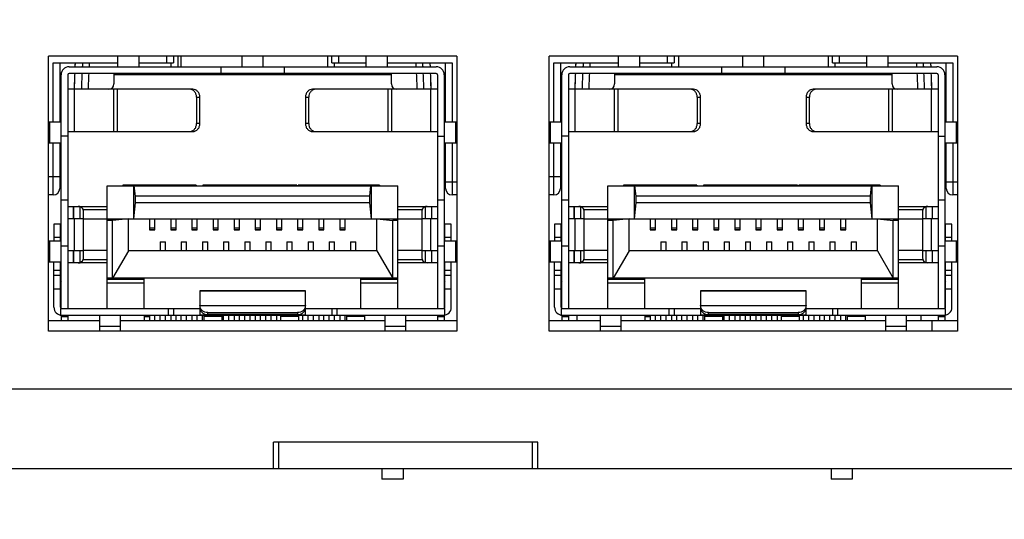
# Model space of a CAD drawing. Extents: x 879 to 1770, y -20 to 610.
# Tile 7 of 26: x 1255 to 1292, y 209 to 228. Entities that reach past the tile are written whole.
import ezdxf

# ---------------------------------------------------------------- set-up
doc = ezdxf.new("R2010")
doc.units = 0
doc.header["$LTSCALE"] = 2
doc.header["$MEASUREMENT"] = 0
doc.header["$PDMODE"] = 3
doc.layers.get('Defpoints').update_dxf_attribs({"linetype": 'CONTINUOUS'})
for name, color, linetype in [('145224712137DXF_CONTIN1144', 7, 'CONTINUOUS'), ('2812113912-LDXF_CONTIN1162', 7, 'CONTINUOUS'), ('3460511900_0DXF_CONTIN1145', 7, 'CONTINUOUS'), ('3991137800_BDXF_CONTIN1143', 7, 'CONTINUOUS'), ('3991138000_PDXF_CONTIN1142', 7, 'CONTINUOUS'), ('FORM', 7, 'CONTINUOUS'), ('MT-SDPL003_DXF_CONTINU1152', 7, 'CONTINUOUS'), ('PCB-M-8P_DXF_CONTINUOU1150', 7, 'CONTINUOUS'), ('SFP-C-136707DXF_CONTIN1149', 7, 'CONTINUOUS')]:
    doc.layers.add(name, color=color, linetype=linetype)
doc.styles.get("Standard").update_dxf_attribs({"font": 'txt.shx', "width": 0.75, "oblique": 15})
doc.dimstyles.get("Standard").update_dxf_attribs({"dimtxt": 0.18, "dimasz": 0.18, "dimexe": 0.18, "dimexo": 0.0625, "dimgap": 0.09, "dimtad": 0, "dimtih": 1, "dimtoh": 1, "dimdec": 4, "dimzin": 0, "dimdsep": 46, "dimtxsty": 'Standard', "dimcen": 0.09, "dimadec": 0, "dimazin": 0, "dimtfac": 1, "dimtdec": 4, "dimtofl": 0, "dimtmove": 0, "dimatfit": 3, "dimfxl": 0, "dimtolj": 1, "dimtzin": 0, "dimarcsym": 0})

# ---------------------------------------------------------------- blocks, each defined once
blk = doc.blocks.new('*D7')
at = {"layer": 'Defpoints', "color": 0}
for p in [(1208.768, 222.907), (1328.268, 210.907), (1328.268, 169.826)]:
    blk.add_point(p, dxfattribs=at)
at = {"layer": 'FORM', "color": 0, "lineweight": -2}
for p, q in [((1208.768, 222.107), (1208.768, 169.026)), ((1328.268, 210.107), (1328.268, 169.026)), ((1211.768, 169.826), (1325.268, 169.826))]:
    blk.add_line(p, q, dxfattribs=at)
at = {"layer": 'FORM', "color": 0}
for points in [[(1211.768, 170.326), (1211.768, 169.326), (1208.768, 169.826)], [(1325.268, 170.326), (1325.268, 169.326), (1328.268, 169.826)]]:
    blk.add_solid(points, dxfattribs=at)
at = {"layer": 'FORM', "color": 0, "insert": (1268.518, 172.126), "char_height": 3, "attachment_point": 5}
blk.add_mtext('\\A1;119.50', dxfattribs=at)
blk = doc.blocks.new('*D8')
at = {"layer": 'Defpoints', "color": 0}
for p in [(1340.568, 243.907), (1195.268, 242.107), (1340.568, 134.69)]:
    blk.add_point(p, dxfattribs=at)
at = {"layer": 'FORM', "color": 0, "lineweight": -2}
for p, q in [((1340.568, 243.107), (1340.568, 133.89)), ((1195.268, 241.307), (1195.268, 133.89)), ((1198.268, 134.69), (1337.568, 134.69))]:
    blk.add_line(p, q, dxfattribs=at)
at = {"layer": 'FORM', "color": 0}
for points in [[(1198.268, 135.19), (1198.268, 134.19), (1195.268, 134.69)], [(1337.568, 135.19), (1337.568, 134.19), (1340.568, 134.69)]]:
    blk.add_solid(points, dxfattribs=at)
at = {"layer": 'FORM', "color": 0, "insert": (1267.918, 136.99), "char_height": 3, "attachment_point": 5}
blk.add_mtext('\\A1;145.30', dxfattribs=at)

msp = doc.modelspace()

# ---------------------------------------------------------------- linework, layer by layer
at = {"layer": '145224712137DXF_CONTIN1144', "color": 7, "linetype": 'Continuous'}
for p, q in [((1260.768, 226.107), (1260.768, 226.507)), ((1260.768, 216.507), (1260.768, 216.707)), ((1268.368, 210.907), (1268.368, 210.507)), ((1269.168, 210.907), (1269.168, 210.507)), ((1285.368, 210.907), (1285.368, 210.507)), ((1286.168, 210.907), (1286.168, 210.507)), ((1269.168, 210.507), (1268.369, 210.507)), ((1286.168, 210.507), (1285.369, 210.507))]:
    msp.add_line(p, q, dxfattribs=at)
at = {"layer": '2812113912-LDXF_CONTIN1162', "color": 7, "linetype": 'Continuous'}
for p, q in [((1275.761, 216.507), (1275.761, 216.707)), ((1288.761, 216.707), (1288.761, 216.507))]:
    msp.add_line(p, q, dxfattribs=at)
at = {"layer": '3460511900_0DXF_CONTIN1145', "color": 6, "linetype": 'Continuous'}
for p, q in [((1258.373, 226.107), (1258.373, 226.507)), ((1259.173, 226.107), (1259.173, 226.507)), ((1263.073, 226.107), (1263.073, 226.507)), ((1263.873, 226.107), (1263.873, 226.507)), ((1267.773, 226.107), (1267.773, 226.507)), ((1268.573, 226.107), (1268.573, 226.507)), ((1277.323, 226.107), (1277.323, 226.507)), ((1278.123, 226.107), (1278.123, 226.507)), ((1282.023, 226.107), (1282.023, 226.507)), ((1282.823, 226.107), (1282.823, 226.507)), ((1286.723, 226.107), (1286.723, 226.507)), ((1287.523, 226.107), (1287.523, 226.507)), ((1256.523, 226.107), (1270.423, 226.107)), ((1270.423, 225.857), (1256.523, 225.857)), ((1258.223, 225.857), (1258.223, 225.457)), ((1262.273, 226.107), (1262.273, 225.857)), ((1264.673, 225.857), (1264.673, 226.107)), ((1268.723, 225.457), (1268.723, 225.857)), ((1275.473, 226.107), (1289.373, 226.107)), ((1289.373, 225.857), (1275.473, 225.857)), ((1277.173, 225.857), (1277.173, 225.457)), ((1281.223, 226.107), (1281.223, 225.857)), ((1283.623, 225.857), (1283.623, 226.107)), ((1287.673, 225.457), (1287.673, 225.857)), ((1256.223, 216.957), (1256.223, 225.807)), ((1256.473, 225.807), (1256.473, 216.957)), ((1268.723, 225.807), (1258.223, 225.807)), ((1270.473, 225.807), (1270.473, 216.957)), ((1270.723, 225.807), (1270.723, 216.957)), ((1275.173, 216.957), (1275.173, 225.807)), ((1275.423, 225.807), (1275.423, 216.957)), ((1287.673, 225.807), (1277.173, 225.807)), ((1289.423, 225.807), (1289.423, 216.957)), ((1289.673, 225.807), (1289.673, 216.957)), ((1261.214, 225.257), (1256.473, 225.257)), ((1256.723, 225.257), (1256.723, 223.657)), ((1258.216, 223.657), (1258.216, 225.257)), ((1258.341, 225.257), (1258.341, 223.657)), ((1270.473, 225.257), (1265.733, 225.257)), ((1268.606, 223.657), (1268.606, 225.257)), ((1268.731, 225.257), (1268.731, 223.657)), ((1270.223, 223.657), (1270.223, 225.257)), ((1280.164, 225.257), (1275.423, 225.257)), ((1275.673, 225.257), (1275.673, 223.657)), ((1277.166, 223.657), (1277.166, 225.257)), ((1277.291, 225.257), (1277.291, 223.657)), ((1289.423, 225.257), (1284.683, 225.257)), ((1287.556, 223.657), (1287.556, 225.257)), ((1287.681, 225.257), (1287.681, 223.657)), ((1289.173, 223.657), (1289.173, 225.257)), ((1261.348, 224.957), (1261.473, 224.957)), ((1261.348, 224.957), (1261.348, 223.957)), ((1265.473, 224.957), (1265.598, 224.957)), ((1265.598, 223.957), (1265.598, 224.957)), ((1280.298, 224.957), (1280.423, 224.957)), ((1280.298, 224.957), (1280.298, 223.957)), ((1284.423, 224.957), (1284.548, 224.957)), ((1284.548, 223.957), (1284.548, 224.957)), ((1255.748, 224.027), (1256.223, 224.027)), ((1255.792, 223.217), (1255.792, 224.027)), ((1270.723, 224.027), (1271.198, 224.027)), ((1271.155, 224.027), (1271.155, 223.217)), ((1274.698, 224.027), (1275.173, 224.027)), ((1274.742, 223.217), (1274.742, 224.027)), ((1289.673, 224.027), (1290.148, 224.027)), ((1290.105, 224.027), (1290.105, 223.217)), ((1256.473, 223.657), (1261.214, 223.657)), ((1261.473, 223.957), (1261.348, 223.957)), ((1265.598, 223.957), (1265.473, 223.957)), ((1265.733, 223.657), (1270.473, 223.657)), ((1275.423, 223.657), (1280.164, 223.657)), ((1280.423, 223.957), (1280.298, 223.957)), ((1284.548, 223.957), (1284.423, 223.957)), ((1284.683, 223.657), (1289.423, 223.657)), ((1256.473, 223.477), (1256.223, 223.477)), ((1270.473, 223.477), (1270.723, 223.477)), ((1275.423, 223.477), (1275.173, 223.477)), ((1289.423, 223.477), (1289.673, 223.477)), ((1256.223, 223.217), (1255.748, 223.217)), ((1271.198, 223.217), (1270.723, 223.217)), ((1275.173, 223.217), (1274.698, 223.217)), ((1290.148, 223.217), (1289.673, 223.217)), ((1256.223, 222.507), (1256.173, 222.507)), ((1270.773, 222.507), (1270.723, 222.507)), ((1275.173, 222.507), (1275.123, 222.507)), ((1289.723, 222.507), (1289.673, 222.507)), ((1256.223, 222.207), (1256.173, 222.207)), ((1270.723, 222.207), (1270.773, 222.207)), ((1275.173, 222.207), (1275.123, 222.207)), ((1289.673, 222.207), (1289.723, 222.207)), ((1256.223, 221.077), (1256.473, 221.077)), ((1270.473, 221.077), (1270.723, 221.077)), ((1275.173, 221.077), (1275.423, 221.077)), ((1289.423, 221.077), (1289.673, 221.077)), ((1256.473, 220.827), (1257.973, 220.827)), ((1257.973, 220.697), (1257.061, 220.697)), ((1257.073, 218.887), (1257.073, 220.627)), ((1268.973, 220.827), (1270.473, 220.827)), ((1269.886, 220.697), (1268.973, 220.697)), ((1269.873, 220.627), (1269.873, 218.887)), ((1275.423, 220.827), (1276.923, 220.827)), ((1276.923, 220.697), (1276.011, 220.697)), ((1276.023, 218.887), (1276.023, 220.627)), ((1287.923, 220.827), (1289.423, 220.827)), ((1288.836, 220.697), (1287.923, 220.697)), ((1288.823, 220.627), (1288.823, 218.887)), ((1257.073, 220.357), (1256.473, 220.357)), ((1256.723, 220.357), (1256.723, 219.157)), ((1257.073, 220.358), (1257.973, 220.358)), ((1268.973, 220.358), (1269.873, 220.358)), ((1270.473, 220.357), (1269.873, 220.357)), ((1270.223, 219.157), (1270.223, 220.357)), ((1276.023, 220.357), (1275.423, 220.357)), ((1275.673, 220.357), (1275.673, 219.157)), ((1276.023, 220.358), (1276.923, 220.358)), ((1287.923, 220.358), (1288.823, 220.358)), ((1289.423, 220.357), (1288.823, 220.357)), ((1289.173, 219.157), (1289.173, 220.357)), ((1256.203, 220.157), (1255.953, 220.157)), ((1255.953, 220.157), (1255.953, 219.527)), ((1270.993, 220.157), (1270.743, 220.157)), ((1270.993, 219.527), (1270.993, 220.157)), ((1275.153, 220.157), (1274.903, 220.157)), ((1274.903, 220.157), (1274.903, 219.527)), ((1289.943, 220.157), (1289.693, 220.157)), ((1289.943, 219.527), (1289.943, 220.157)), ((1255.748, 219.527), (1256.223, 219.527)), ((1255.792, 218.717), (1255.792, 219.527)), ((1255.953, 219.657), (1256.203, 219.657)), ((1270.723, 219.527), (1271.198, 219.527)), ((1270.743, 219.657), (1270.993, 219.657)), ((1271.155, 219.527), (1271.155, 218.717)), ((1274.698, 219.527), (1275.173, 219.527)), ((1274.742, 218.717), (1274.742, 219.527)), ((1274.903, 219.657), (1275.153, 219.657)), ((1289.673, 219.527), (1290.148, 219.527)), ((1289.693, 219.657), (1289.943, 219.657)), ((1290.105, 219.527), (1290.105, 218.717)), ((1256.223, 219.327), (1256.473, 219.327)), ((1256.473, 219.157), (1257.073, 219.157)), ((1257.973, 219.156), (1257.073, 219.156)), ((1269.873, 219.156), (1268.973, 219.156)), ((1269.873, 219.157), (1270.473, 219.157)), ((1270.473, 219.327), (1270.723, 219.327)), ((1275.173, 219.327), (1275.423, 219.327)), ((1275.423, 219.157), (1276.023, 219.157)), ((1276.923, 219.156), (1276.023, 219.156)), ((1288.823, 219.156), (1287.923, 219.156)), ((1288.823, 219.157), (1289.423, 219.157)), ((1289.423, 219.327), (1289.673, 219.327)), ((1257.061, 218.817), (1257.973, 218.817)), ((1268.973, 218.817), (1269.886, 218.817)), ((1276.011, 218.817), (1276.923, 218.817)), ((1287.923, 218.817), (1288.836, 218.817)), ((1256.223, 218.717), (1255.748, 218.717)), ((1255.953, 217.007), (1255.953, 218.717)), ((1255.953, 218.407), (1256.203, 218.407)), ((1257.973, 218.687), (1256.473, 218.687)), ((1270.473, 218.687), (1268.973, 218.687)), ((1271.198, 218.717), (1270.723, 218.717)), ((1270.743, 218.407), (1270.993, 218.407)), ((1270.993, 217.007), (1270.993, 218.717)), ((1275.173, 218.717), (1274.698, 218.717)), ((1274.903, 217.007), (1274.903, 218.717)), ((1274.903, 218.407), (1275.153, 218.407)), ((1276.923, 218.687), (1275.423, 218.687)), ((1289.423, 218.687), (1287.923, 218.687)), ((1290.148, 218.717), (1289.673, 218.717)), ((1289.693, 218.407), (1289.943, 218.407)), ((1289.943, 217.007), (1289.943, 218.717)), ((1256.203, 218.207), (1255.953, 218.207)), ((1270.993, 218.207), (1270.743, 218.207)), ((1275.153, 218.207), (1274.903, 218.207)), ((1289.943, 218.207), (1289.693, 218.207)), ((1255.953, 217.707), (1256.203, 217.707)), ((1270.743, 217.707), (1270.993, 217.707)), ((1274.903, 217.707), (1275.153, 217.707)), ((1289.693, 217.707), (1289.943, 217.707)), ((1261.473, 217.629), (1265.473, 217.629)), ((1261.473, 217.629), (1261.473, 217.092)), ((1265.473, 217.626), (1261.473, 217.626)), ((1265.473, 217.092), (1265.473, 217.629)), ((1280.423, 217.629), (1284.423, 217.629)), ((1280.423, 217.629), (1280.423, 217.092)), ((1284.423, 217.626), (1280.423, 217.626)), ((1284.423, 217.092), (1284.423, 217.629)), ((1256.203, 216.957), (1261.473, 216.957)), ((1256.203, 216.957), (1256.203, 216.711)), ((1260.273, 216.957), (1260.273, 216.707)), ((1260.473, 216.957), (1260.473, 216.707)), ((1261.473, 217.092), (1261.474, 217.077)), ((1261.473, 217.015), (1261.474, 216.999)), ((1261.473, 216.96), (1261.473, 216.707)), ((1261.474, 217.077), (1265.473, 217.077)), ((1265.473, 217.077), (1265.473, 217.092)), ((1265.473, 216.999), (1265.473, 217.015)), ((1265.473, 216.707), (1265.473, 216.96)), ((1265.473, 216.957), (1270.743, 216.957)), ((1266.473, 216.957), (1266.473, 216.707)), ((1266.673, 216.707), (1266.673, 216.957)), ((1270.743, 216.711), (1270.743, 216.957)), ((1275.153, 216.957), (1280.423, 216.957)), ((1275.153, 216.957), (1275.153, 216.711)), ((1279.223, 216.957), (1279.223, 216.707)), ((1279.423, 216.957), (1279.423, 216.707)), ((1280.423, 217.092), (1280.424, 217.077)), ((1280.423, 217.015), (1280.424, 216.999)), ((1280.423, 216.96), (1280.423, 216.707)), ((1280.424, 217.077), (1284.423, 217.077)), ((1284.423, 217.077), (1284.423, 217.092)), ((1284.423, 216.999), (1284.423, 217.015)), ((1284.423, 216.707), (1284.423, 216.96)), ((1284.423, 216.957), (1289.693, 216.957)), ((1285.423, 216.957), (1285.423, 216.707)), ((1285.623, 216.707), (1285.623, 216.957)), ((1289.693, 216.711), (1289.693, 216.957)), ((1256.223, 216.709), (1256.223, 216.507)), ((1256.223, 216.657), (1256.473, 216.657)), ((1256.253, 216.707), (1270.693, 216.707)), ((1256.473, 216.707), (1256.473, 216.507)), ((1257.673, 216.707), (1257.673, 216.107)), ((1258.473, 216.107), (1258.473, 216.707)), ((1259.373, 216.657), (1259.573, 216.657)), ((1265.473, 216.708), (1261.473, 216.708)), ((1261.623, 216.707), (1261.623, 216.507)), ((1262.323, 216.657), (1261.623, 216.657)), ((1261.773, 216.807), (1265.173, 216.807)), ((1261.773, 216.73), (1261.773, 216.807)), ((1265.173, 216.73), (1261.773, 216.73)), ((1262.323, 216.507), (1262.323, 216.707)), ((1264.523, 216.707), (1264.523, 216.507)), ((1265.223, 216.657), (1264.523, 216.657)), ((1265.173, 216.807), (1265.173, 216.73)), ((1265.223, 216.507), (1265.223, 216.707)), ((1267.023, 216.707), (1267.023, 216.507)), ((1267.723, 216.657), (1267.023, 216.657)), ((1267.723, 216.507), (1267.723, 216.707)), ((1268.473, 216.707), (1268.473, 216.107)), ((1269.273, 216.107), (1269.273, 216.707)), ((1270.473, 216.707), (1270.473, 216.507)), ((1270.473, 216.657), (1270.723, 216.657)), ((1270.723, 216.709), (1270.723, 216.507)), ((1275.173, 216.709), (1275.173, 216.507)), ((1275.173, 216.657), (1275.423, 216.657)), ((1275.203, 216.707), (1289.643, 216.707)), ((1275.423, 216.707), (1275.423, 216.507)), ((1276.623, 216.707), (1276.623, 216.107)), ((1277.423, 216.107), (1277.423, 216.707)), ((1278.323, 216.657), (1278.523, 216.657)), ((1284.423, 216.708), (1280.423, 216.708)), ((1280.573, 216.707), (1280.573, 216.507)), ((1281.273, 216.657), (1280.573, 216.657)), ((1280.723, 216.807), (1284.123, 216.807)), ((1280.723, 216.73), (1280.723, 216.807)), ((1284.123, 216.73), (1280.723, 216.73)), ((1281.273, 216.507), (1281.273, 216.707)), ((1283.473, 216.707), (1283.473, 216.507)), ((1284.173, 216.657), (1283.473, 216.657)), ((1284.123, 216.807), (1284.123, 216.73)), ((1284.173, 216.507), (1284.173, 216.707)), ((1285.973, 216.707), (1285.973, 216.507)), ((1286.673, 216.657), (1285.973, 216.657)), ((1286.673, 216.507), (1286.673, 216.707)), ((1287.423, 216.707), (1287.423, 216.107)), ((1288.223, 216.107), (1288.223, 216.707)), ((1289.423, 216.707), (1289.423, 216.507)), ((1289.423, 216.657), (1289.673, 216.657)), ((1289.673, 216.709), (1289.673, 216.507)), ((1258.473, 216.277), (1257.673, 216.277)), ((1269.273, 216.277), (1268.473, 216.277)), ((1277.423, 216.277), (1276.623, 216.277)), ((1288.223, 216.277), (1287.423, 216.277))]:
    msp.add_line(p, q, dxfattribs=at)
at = {"layer": '3460511900_0DXF_CONTIN1145', "color": 2, "linetype": 'Continuous'}
for p, q in [((1261.473, 223.957), (1261.473, 224.957)), ((1265.473, 224.957), (1265.473, 223.957)), ((1280.423, 223.957), (1280.423, 224.957)), ((1284.423, 224.957), (1284.423, 223.957)), ((1256.203, 219.527), (1256.203, 220.157)), ((1270.743, 219.527), (1270.743, 220.157)), ((1275.153, 219.527), (1275.153, 220.157)), ((1289.693, 219.527), (1289.693, 220.157)), ((1256.203, 217.007), (1256.203, 218.717)), ((1270.743, 217.007), (1270.743, 218.717)), ((1275.153, 217.007), (1275.153, 218.717)), ((1289.693, 217.007), (1289.693, 218.717)), ((1256.203, 218.005), (1256.22, 217.966)), ((1270.743, 218.005), (1270.727, 217.966)), ((1275.153, 218.005), (1275.17, 217.966)), ((1289.693, 218.005), (1289.677, 217.966))]:
    msp.add_line(p, q, dxfattribs=at)
at = {"layer": '3460511900_0DXF_CONTIN1145', "color": 6, "linetype": 'Continuous'}
for centre, radius, start, end in [((1256.523, 225.807), 0.3, 90, 180), ((1256.523, 225.807), 0.05, 90, 180), ((1270.423, 225.807), 0.3, 0, 90), ((1270.423, 225.807), 0.05, 0, 90), ((1275.473, 225.807), 0.3, 90, 180), ((1275.473, 225.807), 0.05, 90, 180), ((1289.373, 225.807), 0.3, 0, 90), ((1289.373, 225.807), 0.05, 0, 90), ((1258.023, 225.457), 0.2, 270, 0), ((1268.923, 225.457), 0.2, 180, 270), ((1276.973, 225.457), 0.2, 270, 0), ((1287.873, 225.457), 0.2, 180, 270), ((1256.873, 220.627), 0.2, 0, 20.5167), ((1270.073, 220.627), 0.2, 159.4833, 180), ((1275.823, 220.627), 0.2, 0, 20.5167), ((1289.023, 220.627), 0.2, 159.4833, 180), ((1256.873, 218.887), 0.2, 339.4832, 0), ((1270.073, 218.887), 0.2, 180, 270), ((1275.823, 218.887), 0.2, 339.4832, 0), ((1289.023, 218.887), 0.2, 180, 270), ((1256.253, 217.007), 0.3, 180, 270), ((1270.693, 217.007), 0.3, 270, 0), ((1275.203, 217.007), 0.3, 180, 270), ((1289.643, 217.007), 0.3, 270, 0)]:
    msp.add_arc(centre, radius, start, end, dxfattribs=at)
at = {"layer": '3460511900_0DXF_CONTIN1145', "color": 2, "linetype": 'Continuous'}
for centre, radius, start, end in [((1256.873, 220.627), 0.2, 20.5167, 90), ((1256.88, 220.637), 0.188, 56.5576, 71.6089), ((1256.88, 220.637), 0.187, 48.2105, 56.6204), ((1270.073, 220.627), 0.2, 90, 159.4833), ((1270.139, 220.579), 0.281, 145.5286, 146.8124), ((1270.068, 220.636), 0.189, 130.2618, 135.4691), ((1270.068, 220.636), 0.189, 116.0127, 130.2648), ((1270.064, 220.643), 0.182, 110.2247, 115.9882), ((1275.823, 220.627), 0.2, 20.5167, 90), ((1275.83, 220.637), 0.188, 56.5576, 71.6089), ((1275.83, 220.637), 0.187, 48.2105, 56.6204), ((1289.023, 220.627), 0.2, 90, 159.4833), ((1289.089, 220.579), 0.281, 145.5286, 146.8124), ((1289.018, 220.636), 0.189, 130.2618, 135.4691), ((1289.018, 220.636), 0.189, 116.0127, 130.2648), ((1289.014, 220.643), 0.182, 110.2247, 115.9882), ((1256.873, 218.887), 0.2, 270, 339.4832), ((1256.808, 218.935), 0.28, 325.5265, 326.814), ((1275.823, 218.887), 0.2, 270, 339.4832), ((1275.758, 218.935), 0.28, 325.5265, 326.814), ((1256.882, 218.872), 0.182, 291.664, 296.0143), ((1256.879, 218.878), 0.189, 296.0482, 310.2452), ((1256.879, 218.878), 0.189, 310.242, 315.4579), ((1275.832, 218.872), 0.182, 291.664, 296.0143), ((1275.829, 218.878), 0.189, 296.0482, 310.2452), ((1275.829, 218.878), 0.189, 310.242, 315.4579), ((1270.694, 217.006), 0.049, 307.9257, 330.8777), ((1289.644, 217.006), 0.049, 307.9257, 330.8777)]:
    msp.add_arc(centre, radius, start, end, dxfattribs=at)
at = {"layer": '3460511900_0DXF_CONTIN1145', "color": 6, "linetype": 'Continuous'}
for points, start_tangent, end_tangent in [([(1261.188, 225.234), (1261.089, 225.257)], (-0.903992, 0.42755), (-1, 0)), ([(1261.272, 225.169), (1261.188, 225.234)], (-0.65601, 0.754752), (-0.903992, 0.42755)), ([(1261.348, 224.957), (1261.329, 225.072), (1261.272, 225.169)], (0, 1), (-0.65601, 0.754752)), ([(1265.674, 225.169), (1265.618, 225.071), (1265.598, 224.957)], (-0.653799, -0.756669), (0, -1)), ([(1265.753, 225.231), (1265.674, 225.169)], (-0.891365, -0.453287), (-0.653799, -0.756669)), ([(1265.858, 225.257), (1265.759, 225.234), (1265.753, 225.231)], (-1, 0), (-0.891365, -0.453287)), ([(1280.138, 225.234), (1280.039, 225.257)], (-0.903992, 0.42755), (-1, 0)), ([(1280.222, 225.169), (1280.138, 225.234)], (-0.65601, 0.754752), (-0.903992, 0.42755)), ([(1280.298, 224.957), (1280.279, 225.072), (1280.222, 225.169)], (0, 1), (-0.65601, 0.754752)), ([(1284.624, 225.169), (1284.568, 225.071), (1284.548, 224.957)], (-0.653799, -0.756669), (0, -1)), ([(1284.703, 225.231), (1284.624, 225.169)], (-0.891365, -0.453287), (-0.653799, -0.756669)), ([(1284.808, 225.257), (1284.709, 225.234), (1284.703, 225.231)], (-1, 0), (-0.891365, -0.453287)), ([(1261.089, 223.657), (1261.188, 223.68), (1261.273, 223.745)], (1, 0), (0.653799, 0.756669)), ([(1261.273, 223.745), (1261.329, 223.843), (1261.348, 223.957)], (0.653799, 0.756669), (0, 1)), ([(1265.598, 223.957), (1265.618, 223.842), (1265.675, 223.745)], (0, -1), (0.65601, -0.754752)), ([(1265.675, 223.745), (1265.759, 223.68)], (0.65601, -0.754752), (0.903992, -0.42755)), ([(1265.759, 223.68), (1265.858, 223.657)], (0.903992, -0.42755), (1, 0)), ([(1280.039, 223.657), (1280.138, 223.68), (1280.223, 223.745)], (1, 0), (0.653799, 0.756669)), ([(1280.223, 223.745), (1280.279, 223.843), (1280.298, 223.957)], (0.653799, 0.756669), (0, 1)), ([(1284.548, 223.957), (1284.568, 223.842), (1284.625, 223.745)], (0, -1), (0.65601, -0.754752)), ([(1284.625, 223.745), (1284.709, 223.68)], (0.65601, -0.754752), (0.903992, -0.42755)), ([(1284.709, 223.68), (1284.808, 223.657)], (0.903992, -0.42755), (1, 0)), ([(1261.501, 216.972), (1261.474, 217.077)], (-0.437007, 0.899458), (-0.05753, 0.998344)), ([(1261.474, 216.999), (1261.501, 216.895), (1261.567, 216.808), (1261.663, 216.75), (1261.773, 216.73)], (0.05753, -0.998344), (1, 0)), ([(1261.773, 216.807), (1261.662, 216.827), (1261.567, 216.885), (1261.501, 216.972)], (-1, 0), (-0.437007, 0.899458)), ([(1265.173, 216.73), (1265.285, 216.75), (1265.38, 216.808), (1265.446, 216.895), (1265.473, 216.999)], (1, 0), (0.05753, 0.998344)), ([(1265.446, 216.972), (1265.38, 216.885), (1265.284, 216.827), (1265.173, 216.807)], (-0.43712, -0.899403), (-1, 0)), ([(1265.473, 217.077), (1265.446, 216.972)], (-0.05753, -0.998344), (-0.43712, -0.899403)), ([(1280.451, 216.972), (1280.424, 217.077)], (-0.437007, 0.899458), (-0.05753, 0.998344)), ([(1280.424, 216.999), (1280.451, 216.895), (1280.517, 216.808), (1280.613, 216.75), (1280.723, 216.73)], (0.05753, -0.998344), (1, 0)), ([(1280.723, 216.807), (1280.612, 216.827), (1280.517, 216.885), (1280.451, 216.972)], (-1, 0), (-0.437007, 0.899458)), ([(1284.123, 216.73), (1284.235, 216.75), (1284.33, 216.808), (1284.396, 216.895), (1284.423, 216.999)], (1, 0), (0.05753, 0.998344)), ([(1284.396, 216.972), (1284.33, 216.885), (1284.234, 216.827), (1284.123, 216.807)], (-0.43712, -0.899403), (-1, 0)), ([(1284.423, 217.077), (1284.396, 216.972)], (-0.05753, -0.998344), (-0.43712, -0.899403))]:
    msp.add_spline(points, degree=3, dxfattribs=dict(at, start_tangent=start_tangent, end_tangent=end_tangent))
at = {"layer": '3460511900_0DXF_CONTIN1145', "color": 2, "linetype": 'Continuous'}
for points, start_tangent, end_tangent in [([(1261.454, 225.072), (1261.397, 225.169), (1261.313, 225.234), (1261.214, 225.257)], (-0.337471, 0.941336), (-1, 0)), ([(1265.733, 225.257), (1265.634, 225.234), (1265.55, 225.169), (1265.493, 225.072)], (-1, 0), (-0.337471, -0.941336)), ([(1280.404, 225.072), (1280.347, 225.169), (1280.263, 225.234), (1280.164, 225.257)], (-0.337471, 0.941336), (-1, 0)), ([(1284.683, 225.257), (1284.584, 225.234), (1284.5, 225.169), (1284.443, 225.072)], (-1, 0), (-0.337471, -0.941336)), ([(1261.473, 224.957), (1261.454, 225.072)], (0, 1), (-0.337471, 0.941336)), ([(1265.493, 225.072), (1265.473, 224.957)], (-0.337471, -0.941336), (0, -1)), ([(1280.423, 224.957), (1280.404, 225.072)], (0, 1), (-0.337471, 0.941336)), ([(1284.443, 225.072), (1284.423, 224.957)], (-0.337471, -0.941336), (0, -1)), ([(1261.214, 223.657), (1261.313, 223.68), (1261.397, 223.745), (1261.454, 223.842)], (1, 0), (0.337471, 0.941336)), ([(1261.454, 223.842), (1261.473, 223.957)], (0.337471, 0.941336), (0, 1)), ([(1265.473, 223.957), (1265.493, 223.842)], (0, -1), (0.337471, -0.941336)), ([(1265.493, 223.842), (1265.55, 223.745), (1265.634, 223.68), (1265.733, 223.657)], (0.337471, -0.941336), (1, 0)), ([(1280.164, 223.657), (1280.263, 223.68), (1280.347, 223.745), (1280.404, 223.842)], (1, 0), (0.337471, 0.941336)), ([(1280.404, 223.842), (1280.423, 223.957)], (0.337471, 0.941336), (0, 1)), ([(1284.423, 223.957), (1284.443, 223.842)], (0, -1), (0.337471, -0.941336)), ([(1284.443, 223.842), (1284.5, 223.745), (1284.584, 223.68), (1284.683, 223.657)], (0.337471, -0.941336), (1, 0)), ([(1256.939, 220.815), (1256.873, 220.827)], (-0.948783, 0.315928), (-0.999415, 0.03419)), ([(1257.028, 220.753), (1257.007, 220.775), (1257.005, 220.777)], (-0.6285, 0.777809), (-0.745298, 0.666732)), ([(1257.043, 220.732), (1257.028, 220.753)], (-0.551222, 0.834359), (-0.6285, 0.777809)), ([(1257.061, 220.697), (1257.043, 220.732)], (-0.272763, 0.962081), (-0.551222, 0.834359)), ([(1269.904, 220.732), (1269.886, 220.697)], (-0.547475, -0.836822), (-0.292628, -0.956226)), ([(1269.933, 220.769), (1269.907, 220.737)], (-0.70172, -0.712453), (-0.566087, -0.824346)), ([(1270.073, 220.827), (1270.002, 220.813)], (-0.998982, -0.045104), (-0.938304, -0.345811)), ([(1275.889, 220.815), (1275.823, 220.827)], (-0.948783, 0.315928), (-0.999415, 0.03419)), ([(1275.978, 220.753), (1275.957, 220.775), (1275.955, 220.777)], (-0.6285, 0.777809), (-0.745298, 0.666732)), ([(1275.993, 220.732), (1275.978, 220.753)], (-0.551222, 0.834359), (-0.6285, 0.777809)), ([(1276.011, 220.697), (1275.993, 220.732)], (-0.272763, 0.962081), (-0.551222, 0.834359)), ([(1288.854, 220.732), (1288.836, 220.697)], (-0.547475, -0.836822), (-0.292628, -0.956226)), ([(1288.883, 220.769), (1288.857, 220.737)], (-0.70172, -0.712453), (-0.566087, -0.824346)), ([(1289.023, 220.827), (1288.952, 220.813)], (-0.998982, -0.045104), (-0.938304, -0.345811)), ([(1257.014, 218.745), (1257.04, 218.777)], (0.701856, 0.712319), (0.566117, 0.824325)), ([(1257.043, 218.782), (1257.061, 218.817)], (0.547451, 0.836838), (0.292984, 0.956117)), ([(1275.964, 218.745), (1275.99, 218.777)], (0.701856, 0.712319), (0.566117, 0.824325)), ([(1275.993, 218.782), (1276.011, 218.817)], (0.547451, 0.836838), (0.292984, 0.956117)), ([(1256.873, 218.687), (1256.95, 218.702)], (0.998985, 0.045047), (0.929429, 0.369002)), ([(1275.823, 218.687), (1275.9, 218.702)], (0.998985, 0.045047), (0.929429, 0.369002)), ([(1256.203, 217.007), (1256.21, 216.982), (1256.223, 216.968)], (0.030444, -0.999536), (0.788233, -0.615376)), ([(1270.737, 216.982), (1270.743, 217.007)], (0.485588, 0.874188), (0.018512, 0.999829)), ([(1275.153, 217.007), (1275.16, 216.982), (1275.173, 216.968)], (0.030444, -0.999536), (0.788233, -0.615376)), ([(1289.687, 216.982), (1289.693, 217.007)], (0.485588, 0.874188), (0.018512, 0.999829))]:
    msp.add_spline(points, degree=3, dxfattribs=dict(at, start_tangent=start_tangent, end_tangent=end_tangent))
at = {"layer": '3991137800_BDXF_CONTIN1143', "color": 7, "linetype": 'Continuous'}
for p, q in [((1264.468, 210.907), (1264.468, 211.907)), ((1274.068, 210.907), (1274.068, 211.907)), ((1264.268, 210.907), (1274.268, 210.907))]:
    msp.add_line(p, q, dxfattribs=at)
at = {"layer": '3991138000_PDXF_CONTIN1142', "color": 7, "linetype": 'Continuous'}
for p, q in [((1271.198, 226.507), (1255.748, 226.507)), ((1255.748, 216.107), (1255.748, 226.507)), ((1271.198, 226.507), (1271.198, 216.107)), ((1290.148, 226.507), (1274.698, 226.507)), ((1274.698, 216.107), (1274.698, 226.507)), ((1290.148, 226.507), (1290.148, 216.107)), ((1271.198, 216.107), (1255.748, 216.107)), ((1290.148, 216.107), (1274.698, 216.107)), ((1323.568, 213.907), (1214.968, 213.907)), ((1274.268, 211.907), (1264.268, 211.907)), ((1264.268, 210.907), (1264.268, 211.907)), ((1274.268, 210.907), (1274.268, 211.907)), ((1225.268, 210.907), (1264.268, 210.907)), ((1274.268, 210.907), (1313.268, 210.907))]:
    msp.add_line(p, q, dxfattribs=at)
at = {"layer": 'MT-SDPL003_DXF_CONTINU1152', "color": 7, "linetype": 'Continuous'}
for p, q in [((1255.923, 226.257), (1258.373, 226.257)), ((1255.923, 224.027), (1255.923, 226.257)), ((1256.173, 226.257), (1256.173, 224.027)), ((1256.752, 226.257), (1256.746, 226.107)), ((1259.173, 226.257), (1260.473, 226.257)), ((1260.223, 226.257), (1260.223, 226.507)), ((1260.393, 226.107), (1260.392, 226.257)), ((1260.473, 226.507), (1260.473, 226.257)), ((1260.641, 226.507), (1260.644, 226.107)), ((1266.306, 226.507), (1266.303, 226.107)), ((1266.473, 226.257), (1266.473, 226.507)), ((1266.473, 226.257), (1267.773, 226.257)), ((1266.555, 226.257), (1266.554, 226.107)), ((1266.723, 226.507), (1266.723, 226.257)), ((1268.573, 226.257), (1271.023, 226.257)), ((1270.201, 226.107), (1270.195, 226.257)), ((1270.773, 224.027), (1270.773, 226.257)), ((1271.023, 226.257), (1271.023, 224.027)), ((1274.873, 226.257), (1277.323, 226.257)), ((1274.873, 224.027), (1274.873, 226.257)), ((1275.123, 226.257), (1275.123, 224.027)), ((1275.702, 226.257), (1275.696, 226.107)), ((1278.123, 226.257), (1279.423, 226.257)), ((1279.173, 226.257), (1279.173, 226.507)), ((1279.343, 226.107), (1279.342, 226.257)), ((1279.423, 226.507), (1279.423, 226.257)), ((1279.591, 226.507), (1279.594, 226.107)), ((1285.256, 226.507), (1285.253, 226.107)), ((1285.423, 226.257), (1285.423, 226.507)), ((1285.423, 226.257), (1286.723, 226.257)), ((1285.505, 226.257), (1285.504, 226.107)), ((1285.673, 226.507), (1285.673, 226.257)), ((1287.523, 226.257), (1289.973, 226.257)), ((1289.151, 226.107), (1289.145, 226.257)), ((1289.723, 224.027), (1289.723, 226.257)), ((1289.973, 226.257), (1289.973, 224.027)), ((1255.923, 221.257), (1255.923, 223.217)), ((1256.173, 223.217), (1256.173, 221.507)), ((1270.773, 221.507), (1270.773, 223.217)), ((1271.023, 223.217), (1271.023, 221.257)), ((1274.873, 221.257), (1274.873, 223.217)), ((1275.123, 223.217), (1275.123, 221.507)), ((1289.723, 221.507), (1289.723, 223.217)), ((1289.973, 223.217), (1289.973, 221.257)), ((1255.748, 221.957), (1256.173, 221.957)), ((1270.773, 221.757), (1271.198, 221.757)), ((1274.698, 221.957), (1275.123, 221.957)), ((1289.723, 221.757), (1290.148, 221.757)), ((1255.923, 221.257), (1255.748, 221.257)), ((1271.198, 221.257), (1271.023, 221.257)), ((1274.873, 221.257), (1274.698, 221.257)), ((1290.148, 221.257), (1289.973, 221.257)), ((1256.688, 220.357), (1256.688, 220.827)), ((1256.689, 220.827), (1256.689, 220.357)), ((1256.95, 220.357), (1256.95, 220.811)), ((1269.997, 220.816), (1269.997, 220.357)), ((1270.258, 220.357), (1270.258, 220.827)), ((1270.259, 220.357), (1270.259, 220.827)), ((1275.638, 220.357), (1275.638, 220.827)), ((1275.639, 220.827), (1275.639, 220.357)), ((1275.9, 220.357), (1275.9, 220.811)), ((1288.947, 220.816), (1288.947, 220.357)), ((1289.208, 220.357), (1289.208, 220.827)), ((1289.209, 220.357), (1289.209, 220.827)), ((1256.688, 218.687), (1256.688, 219.157)), ((1256.689, 219.157), (1256.689, 218.687)), ((1256.95, 218.703), (1256.95, 219.157)), ((1269.997, 219.157), (1269.997, 218.703)), ((1270.258, 218.687), (1270.258, 219.157)), ((1270.259, 218.687), (1270.259, 219.157)), ((1275.638, 218.687), (1275.638, 219.157)), ((1275.639, 219.157), (1275.639, 218.687)), ((1275.9, 218.703), (1275.9, 219.157)), ((1288.947, 219.157), (1288.947, 218.703)), ((1289.208, 218.687), (1289.208, 219.157)), ((1289.209, 218.687), (1289.209, 219.157))]:
    msp.add_line(p, q, dxfattribs=at)
for points in [[(1256.737, 225.857), (1256.734, 225.786), (1256.721, 225.257)], [(1270.226, 225.257), (1270.213, 225.783), (1270.21, 225.857)], [(1275.687, 225.857), (1275.684, 225.786), (1275.671, 225.257)], [(1289.176, 225.257), (1289.163, 225.783), (1289.16, 225.857)]]:
    msp.add_lwpolyline(points, dxfattribs=at)
for centre, radius, start, end in [((1324.17, 223.728), 67.466, 177.85186, 177.97935), ((1302.304, 223.784), 45.337, 176.8732, 177.063), ((1296.143, 223.893), 38.924, 176.5175, 176.7386), ((1231.708, 223.942), 38.019, 3.2652, 3.4915), ((1223.455, 223.729), 46.527, 2.9298, 3.1148), ((1202.777, 223.728), 67.466, 2.02064, 2.14813), ((1343.12, 223.728), 67.466, 177.85186, 177.97935), ((1321.254, 223.784), 45.337, 176.8732, 177.063), ((1315.093, 223.893), 38.924, 176.5175, 176.7386), ((1250.658, 223.942), 38.019, 3.2652, 3.4915), ((1242.405, 223.729), 46.527, 2.9298, 3.1148), ((1221.727, 223.728), 67.466, 2.02064, 2.14813), ((1341.786, 223.152), 85.092, 178.17817, 178.58227), ((1312.405, 223.315), 55.45, 177.3727, 177.9932), ((1306.698, 223.357), 49.492, 177.1039, 177.7993), ((1220.107, 223.353), 49.635, 2.1989, 2.8922), ((1213.848, 223.286), 56.144, 2.0118, 2.6247), ((1185.161, 223.152), 85.092, 1.41772, 1.82183), ((1360.736, 223.152), 85.092, 178.17817, 178.58227), ((1331.355, 223.315), 55.45, 177.3727, 177.9932), ((1325.648, 223.357), 49.492, 177.1039, 177.7993), ((1239.057, 223.353), 49.635, 2.1989, 2.8922), ((1232.798, 223.286), 56.144, 2.0118, 2.6247), ((1204.111, 223.152), 85.092, 1.41772, 1.82183), ((1255.923, 221.507), 0.25, 270, 360), ((1271.023, 221.507), 0.25, 180, 270), ((1274.873, 221.507), 0.25, 270, 360), ((1289.973, 221.507), 0.25, 180, 270)]:
    msp.add_arc(centre, radius, start, end, dxfattribs=at)
at = {"layer": 'PCB-M-8P_DXF_CONTINUOU1150', "color": 7, "linetype": 'Continuous'}
for p, q in [((1255.748, 216.507), (1257.673, 216.507)), ((1258.473, 216.507), (1268.473, 216.507)), ((1269.273, 216.507), (1271.198, 216.507)), ((1274.698, 216.507), (1276.623, 216.507)), ((1277.423, 216.507), (1287.423, 216.507)), ((1288.223, 216.507), (1290.148, 216.507)), ((1289.193, 216.107), (1289.193, 216.507))]:
    msp.add_line(p, q, dxfattribs=at)
at = {"layer": 'SFP-C-136707DXF_CONTIN1149', "color": 7, "linetype": 'Continuous'}
for p, q in [((1257.973, 221.607), (1268.973, 221.607)), ((1257.973, 216.957), (1257.973, 221.607)), ((1261.34, 221.627), (1258.566, 221.627)), ((1258.566, 221.627), (1258.566, 221.607)), ((1258.973, 220.352), (1258.973, 221.607)), ((1259.036, 221.207), (1258.995, 221.607)), ((1259.664, 221.627), (1259.664, 221.607)), ((1261.34, 221.627), (1261.34, 221.607)), ((1265.146, 221.627), (1261.588, 221.627)), ((1261.588, 221.627), (1261.588, 221.607)), ((1263.022, 221.627), (1263.022, 221.607)), ((1263.367, 221.627), (1263.367, 221.607)), ((1263.712, 221.627), (1263.712, 221.607)), ((1265.146, 221.627), (1265.146, 221.607)), ((1268.273, 221.627), (1265.198, 221.627)), ((1265.198, 221.627), (1265.198, 221.607)), ((1266.112, 221.627), (1266.112, 221.607)), ((1267.359, 221.627), (1267.359, 221.607)), ((1267.91, 221.207), (1267.952, 221.607)), ((1267.973, 220.352), (1267.973, 221.607)), ((1268.273, 221.627), (1268.273, 221.607)), ((1268.973, 216.957), (1268.973, 221.607)), ((1276.923, 221.607), (1287.923, 221.607)), ((1276.923, 216.957), (1276.923, 221.607)), ((1280.29, 221.627), (1277.516, 221.627)), ((1277.516, 221.627), (1277.516, 221.607)), ((1277.923, 220.352), (1277.923, 221.607)), ((1277.986, 221.207), (1277.945, 221.607)), ((1278.614, 221.627), (1278.614, 221.607)), ((1280.29, 221.627), (1280.29, 221.607)), ((1284.096, 221.627), (1280.538, 221.627)), ((1280.538, 221.627), (1280.538, 221.607)), ((1281.972, 221.627), (1281.972, 221.607)), ((1282.317, 221.627), (1282.317, 221.607)), ((1282.662, 221.627), (1282.662, 221.607)), ((1284.096, 221.627), (1284.096, 221.607)), ((1287.223, 221.627), (1284.148, 221.627)), ((1284.148, 221.627), (1284.148, 221.607)), ((1285.062, 221.627), (1285.062, 221.607)), ((1286.309, 221.627), (1286.309, 221.607)), ((1286.86, 221.207), (1286.902, 221.607)), ((1286.923, 220.352), (1286.923, 221.607)), ((1287.223, 221.627), (1287.223, 221.607)), ((1287.923, 216.957), (1287.923, 221.607)), ((1267.91, 221.207), (1259.036, 221.207)), ((1259.036, 220.956), (1259.036, 221.207)), ((1267.91, 220.956), (1267.91, 221.207)), ((1286.86, 221.207), (1277.986, 221.207)), ((1277.986, 220.956), (1277.986, 221.207)), ((1286.86, 220.956), (1286.86, 221.207)), ((1258.973, 220.352), (1259.036, 220.956)), ((1267.91, 220.956), (1259.036, 220.956)), ((1267.973, 220.352), (1267.91, 220.956)), ((1277.923, 220.352), (1277.986, 220.956)), ((1286.86, 220.956), (1277.986, 220.956)), ((1286.923, 220.352), (1286.86, 220.956)), ((1257.973, 220.352), (1268.973, 220.352)), ((1258.173, 220.289), (1257.973, 220.289)), ((1258.773, 220.352), (1258.173, 220.289)), ((1258.173, 218.107), (1258.173, 220.289)), ((1258.773, 219.145), (1258.773, 220.352)), ((1259.573, 220.352), (1259.573, 219.937)), ((1259.773, 219.937), (1259.773, 220.352)), ((1260.373, 220.352), (1260.373, 219.937)), ((1260.573, 219.937), (1260.573, 220.352)), ((1261.173, 220.352), (1261.173, 219.937)), ((1261.373, 219.937), (1261.373, 220.352)), ((1261.973, 220.352), (1261.973, 219.937)), ((1262.173, 219.937), (1262.173, 220.352)), ((1262.773, 220.352), (1262.773, 219.937)), ((1262.973, 219.937), (1262.973, 220.352)), ((1263.573, 220.352), (1263.573, 219.937)), ((1263.773, 219.937), (1263.773, 220.352)), ((1264.373, 220.352), (1264.373, 219.937)), ((1264.573, 219.937), (1264.573, 220.352)), ((1265.173, 220.352), (1265.173, 219.937)), ((1265.373, 219.937), (1265.373, 220.352)), ((1265.973, 220.352), (1265.973, 219.937)), ((1266.173, 219.937), (1266.173, 220.352)), ((1266.773, 220.352), (1266.773, 219.937)), ((1266.973, 219.937), (1266.973, 220.352)), ((1268.173, 220.352), (1268.773, 220.289)), ((1268.173, 219.145), (1268.173, 220.352)), ((1268.973, 220.289), (1268.773, 220.289)), ((1268.773, 218.107), (1268.773, 220.289)), ((1276.923, 220.352), (1287.923, 220.352)), ((1277.123, 220.289), (1276.923, 220.289)), ((1277.723, 220.352), (1277.123, 220.289)), ((1277.123, 218.107), (1277.123, 220.289)), ((1277.723, 219.145), (1277.723, 220.352)), ((1278.523, 220.352), (1278.523, 219.937)), ((1278.723, 219.937), (1278.723, 220.352)), ((1279.323, 220.352), (1279.323, 219.937)), ((1279.523, 219.937), (1279.523, 220.352)), ((1280.123, 220.352), (1280.123, 219.937)), ((1280.323, 219.937), (1280.323, 220.352)), ((1280.923, 220.352), (1280.923, 219.937)), ((1281.123, 219.937), (1281.123, 220.352)), ((1281.723, 220.352), (1281.723, 219.937)), ((1281.923, 219.937), (1281.923, 220.352)), ((1282.523, 220.352), (1282.523, 219.937)), ((1282.723, 219.937), (1282.723, 220.352)), ((1283.323, 220.352), (1283.323, 219.937)), ((1283.523, 219.937), (1283.523, 220.352)), ((1284.123, 220.352), (1284.123, 219.937)), ((1284.323, 219.937), (1284.323, 220.352)), ((1284.923, 220.352), (1284.923, 219.937)), ((1285.123, 219.937), (1285.123, 220.352)), ((1285.723, 220.352), (1285.723, 219.937)), ((1285.923, 219.937), (1285.923, 220.352)), ((1287.123, 220.352), (1287.723, 220.289)), ((1287.123, 219.145), (1287.123, 220.352)), ((1287.923, 220.289), (1287.723, 220.289)), ((1287.723, 218.107), (1287.723, 220.289)), ((1259.773, 220.006), (1259.573, 220.006)), ((1259.573, 219.954), (1259.773, 219.954)), ((1259.573, 219.937), (1259.773, 219.937)), ((1260.573, 220.006), (1260.373, 220.006)), ((1260.373, 219.954), (1260.573, 219.954)), ((1260.373, 219.937), (1260.573, 219.937)), ((1261.373, 220.006), (1261.173, 220.006)), ((1261.173, 219.954), (1261.373, 219.954)), ((1261.173, 219.937), (1261.373, 219.937)), ((1262.173, 220.006), (1261.973, 220.006)), ((1261.973, 219.954), (1262.173, 219.954)), ((1261.973, 219.937), (1262.173, 219.937)), ((1262.973, 220.006), (1262.773, 220.006)), ((1262.773, 219.954), (1262.973, 219.954)), ((1262.773, 219.937), (1262.973, 219.937)), ((1263.773, 220.006), (1263.573, 220.006)), ((1263.573, 219.954), (1263.773, 219.954)), ((1263.573, 219.937), (1263.773, 219.937)), ((1264.573, 220.006), (1264.373, 220.006)), ((1264.373, 219.954), (1264.573, 219.954)), ((1264.373, 219.937), (1264.573, 219.937)), ((1265.373, 220.006), (1265.173, 220.006)), ((1265.173, 219.954), (1265.373, 219.954)), ((1265.173, 219.937), (1265.373, 219.937)), ((1266.173, 220.006), (1265.973, 220.006)), ((1265.973, 219.954), (1266.173, 219.954)), ((1265.973, 219.937), (1266.173, 219.937)), ((1266.973, 220.006), (1266.773, 220.006)), ((1266.773, 219.954), (1266.973, 219.954)), ((1266.773, 219.937), (1266.973, 219.937)), ((1278.723, 220.006), (1278.523, 220.006)), ((1278.523, 219.954), (1278.723, 219.954)), ((1278.523, 219.937), (1278.723, 219.937)), ((1279.523, 220.006), (1279.323, 220.006)), ((1279.323, 219.954), (1279.523, 219.954)), ((1279.323, 219.937), (1279.523, 219.937)), ((1280.323, 220.006), (1280.123, 220.006)), ((1280.123, 219.954), (1280.323, 219.954)), ((1280.123, 219.937), (1280.323, 219.937)), ((1281.123, 220.006), (1280.923, 220.006)), ((1280.923, 219.954), (1281.123, 219.954)), ((1280.923, 219.937), (1281.123, 219.937)), ((1281.923, 220.006), (1281.723, 220.006)), ((1281.723, 219.954), (1281.923, 219.954)), ((1281.723, 219.937), (1281.923, 219.937)), ((1282.723, 220.006), (1282.523, 220.006)), ((1282.523, 219.954), (1282.723, 219.954)), ((1282.523, 219.937), (1282.723, 219.937)), ((1283.523, 220.006), (1283.323, 220.006)), ((1283.323, 219.954), (1283.523, 219.954)), ((1283.323, 219.937), (1283.523, 219.937)), ((1284.323, 220.006), (1284.123, 220.006)), ((1284.123, 219.954), (1284.323, 219.954)), ((1284.123, 219.937), (1284.323, 219.937)), ((1285.123, 220.006), (1284.923, 220.006)), ((1284.923, 219.954), (1285.123, 219.954)), ((1284.923, 219.937), (1285.123, 219.937)), ((1285.923, 220.006), (1285.723, 220.006)), ((1285.723, 219.954), (1285.923, 219.954)), ((1285.723, 219.937), (1285.923, 219.937)), ((1258.773, 219.145), (1258.173, 218.107)), ((1258.773, 219.152), (1268.173, 219.152)), ((1259.973, 219.487), (1260.173, 219.487)), ((1259.973, 219.487), (1259.973, 219.152)), ((1260.173, 219.467), (1259.973, 219.467)), ((1260.173, 219.152), (1260.173, 219.487)), ((1260.773, 219.487), (1260.973, 219.487)), ((1260.773, 219.487), (1260.773, 219.152)), ((1260.973, 219.467), (1260.773, 219.467)), ((1260.973, 219.152), (1260.973, 219.487)), ((1261.573, 219.487), (1261.773, 219.487)), ((1261.573, 219.487), (1261.573, 219.152)), ((1261.773, 219.467), (1261.573, 219.467)), ((1261.773, 219.152), (1261.773, 219.487)), ((1262.373, 219.487), (1262.573, 219.487)), ((1262.373, 219.487), (1262.373, 219.152)), ((1262.573, 219.467), (1262.373, 219.467)), ((1262.573, 219.152), (1262.573, 219.487)), ((1263.173, 219.487), (1263.373, 219.487)), ((1263.173, 219.487), (1263.173, 219.152)), ((1263.373, 219.467), (1263.173, 219.467)), ((1263.373, 219.152), (1263.373, 219.487)), ((1263.973, 219.487), (1264.173, 219.487)), ((1263.973, 219.487), (1263.973, 219.152)), ((1264.173, 219.467), (1263.973, 219.467)), ((1264.173, 219.152), (1264.173, 219.487)), ((1264.773, 219.487), (1264.973, 219.487)), ((1264.773, 219.487), (1264.773, 219.152)), ((1264.973, 219.467), (1264.773, 219.467)), ((1264.973, 219.152), (1264.973, 219.487)), ((1265.573, 219.487), (1265.773, 219.487)), ((1265.573, 219.487), (1265.573, 219.152)), ((1265.773, 219.467), (1265.573, 219.467)), ((1265.773, 219.152), (1265.773, 219.487)), ((1266.373, 219.487), (1266.573, 219.487)), ((1266.373, 219.487), (1266.373, 219.152)), ((1266.573, 219.467), (1266.373, 219.467)), ((1266.573, 219.152), (1266.573, 219.487)), ((1267.173, 219.487), (1267.373, 219.487)), ((1267.173, 219.487), (1267.173, 219.152)), ((1267.373, 219.467), (1267.173, 219.467)), ((1267.373, 219.152), (1267.373, 219.487)), ((1268.173, 219.145), (1268.773, 218.107)), ((1277.723, 219.145), (1277.123, 218.107)), ((1277.723, 219.152), (1287.123, 219.152)), ((1278.923, 219.487), (1279.123, 219.487)), ((1278.923, 219.487), (1278.923, 219.152)), ((1279.123, 219.467), (1278.923, 219.467)), ((1279.123, 219.152), (1279.123, 219.487)), ((1279.723, 219.487), (1279.923, 219.487)), ((1279.723, 219.487), (1279.723, 219.152)), ((1279.923, 219.467), (1279.723, 219.467)), ((1279.923, 219.152), (1279.923, 219.487)), ((1280.523, 219.487), (1280.723, 219.487)), ((1280.523, 219.487), (1280.523, 219.152)), ((1280.723, 219.467), (1280.523, 219.467)), ((1280.723, 219.152), (1280.723, 219.487)), ((1281.323, 219.487), (1281.523, 219.487)), ((1281.323, 219.487), (1281.323, 219.152)), ((1281.523, 219.467), (1281.323, 219.467)), ((1281.523, 219.152), (1281.523, 219.487)), ((1282.123, 219.487), (1282.323, 219.487)), ((1282.123, 219.487), (1282.123, 219.152)), ((1282.323, 219.467), (1282.123, 219.467)), ((1282.323, 219.152), (1282.323, 219.487)), ((1282.923, 219.487), (1283.123, 219.487)), ((1282.923, 219.487), (1282.923, 219.152)), ((1283.123, 219.467), (1282.923, 219.467)), ((1283.123, 219.152), (1283.123, 219.487)), ((1283.723, 219.487), (1283.923, 219.487)), ((1283.723, 219.487), (1283.723, 219.152)), ((1283.923, 219.467), (1283.723, 219.467)), ((1283.923, 219.152), (1283.923, 219.487)), ((1284.523, 219.487), (1284.723, 219.487)), ((1284.523, 219.487), (1284.523, 219.152)), ((1284.723, 219.467), (1284.523, 219.467)), ((1284.723, 219.152), (1284.723, 219.487)), ((1285.323, 219.487), (1285.523, 219.487)), ((1285.323, 219.487), (1285.323, 219.152)), ((1285.523, 219.467), (1285.323, 219.467)), ((1285.523, 219.152), (1285.523, 219.487)), ((1286.123, 219.487), (1286.323, 219.487)), ((1286.123, 219.487), (1286.123, 219.152)), ((1286.323, 219.467), (1286.123, 219.467)), ((1286.323, 219.152), (1286.323, 219.487)), ((1287.123, 219.145), (1287.723, 218.107)), ((1268.973, 218.107), (1257.973, 218.107)), ((1257.973, 218.069), (1259.373, 218.069)), ((1259.373, 216.957), (1259.373, 218.107)), ((1267.573, 216.957), (1267.573, 218.107)), ((1267.573, 218.069), (1268.973, 218.069)), ((1287.923, 218.107), (1276.923, 218.107)), ((1276.923, 218.069), (1278.323, 218.069)), ((1278.323, 216.957), (1278.323, 218.107)), ((1286.523, 216.957), (1286.523, 218.107)), ((1286.523, 218.069), (1287.923, 218.069)), ((1259.373, 217.922), (1257.973, 217.922)), ((1268.973, 217.922), (1267.573, 217.922)), ((1278.323, 217.922), (1276.923, 217.922)), ((1287.923, 217.922), (1286.523, 217.922)), ((1259.373, 216.707), (1259.373, 216.507)), ((1259.573, 216.707), (1259.573, 216.507)), ((1259.773, 216.507), (1259.773, 216.707)), ((1259.973, 216.507), (1259.973, 216.707)), ((1260.173, 216.507), (1260.173, 216.707)), ((1260.373, 216.707), (1260.373, 216.507)), ((1260.573, 216.507), (1260.573, 216.707)), ((1260.773, 216.507), (1260.773, 216.707)), ((1260.973, 216.507), (1260.973, 216.707)), ((1261.173, 216.707), (1261.173, 216.507)), ((1261.373, 216.507), (1261.373, 216.707)), ((1261.573, 216.507), (1261.573, 216.707)), ((1262.373, 216.507), (1262.373, 216.707)), ((1262.573, 216.507), (1262.573, 216.707)), ((1262.773, 216.707), (1262.773, 216.507)), ((1262.973, 216.507), (1262.973, 216.707)), ((1263.173, 216.507), (1263.173, 216.707)), ((1263.373, 216.507), (1263.373, 216.707)), ((1263.573, 216.707), (1263.573, 216.507)), ((1263.773, 216.507), (1263.773, 216.707)), ((1263.973, 216.507), (1263.973, 216.707)), ((1264.173, 216.507), (1264.173, 216.707)), ((1264.373, 216.707), (1264.373, 216.507)), ((1265.373, 216.507), (1265.373, 216.707)), ((1265.573, 216.507), (1265.573, 216.707)), ((1265.773, 216.507), (1265.773, 216.707)), ((1265.973, 216.707), (1265.973, 216.507)), ((1266.173, 216.507), (1266.173, 216.707)), ((1266.373, 216.507), (1266.373, 216.707)), ((1266.573, 216.507), (1266.573, 216.707)), ((1266.773, 216.707), (1266.773, 216.507)), ((1266.973, 216.507), (1266.973, 216.707)), ((1278.323, 216.707), (1278.323, 216.507)), ((1278.523, 216.707), (1278.523, 216.507)), ((1278.723, 216.507), (1278.723, 216.707)), ((1278.923, 216.507), (1278.923, 216.707)), ((1279.123, 216.507), (1279.123, 216.707)), ((1279.323, 216.707), (1279.323, 216.507)), ((1279.523, 216.507), (1279.523, 216.707)), ((1279.723, 216.507), (1279.723, 216.707)), ((1279.923, 216.507), (1279.923, 216.707)), ((1280.123, 216.707), (1280.123, 216.507)), ((1280.323, 216.507), (1280.323, 216.707)), ((1280.523, 216.507), (1280.523, 216.707)), ((1281.323, 216.507), (1281.323, 216.707)), ((1281.523, 216.507), (1281.523, 216.707)), ((1281.723, 216.707), (1281.723, 216.507)), ((1281.923, 216.507), (1281.923, 216.707)), ((1282.123, 216.507), (1282.123, 216.707)), ((1282.323, 216.507), (1282.323, 216.707)), ((1282.523, 216.707), (1282.523, 216.507)), ((1282.723, 216.507), (1282.723, 216.707)), ((1282.923, 216.507), (1282.923, 216.707)), ((1283.123, 216.507), (1283.123, 216.707)), ((1283.323, 216.707), (1283.323, 216.507)), ((1284.323, 216.507), (1284.323, 216.707)), ((1284.523, 216.507), (1284.523, 216.707)), ((1284.723, 216.507), (1284.723, 216.707)), ((1284.923, 216.707), (1284.923, 216.507)), ((1285.123, 216.507), (1285.123, 216.707)), ((1285.323, 216.507), (1285.323, 216.707)), ((1285.523, 216.507), (1285.523, 216.707)), ((1285.723, 216.707), (1285.723, 216.507)), ((1285.923, 216.507), (1285.923, 216.707))]:
    msp.add_line(p, q, dxfattribs=at)

# ---------------------------------------------------------------- dimensions: what is measured, and where the dimension line sits
at = {"layer": 'FORM', "color": 2}
for base, p1, p2, picture, middle in [((1340.568, 134.69), (1195.268, 242.107), (1340.568, 243.907), '*D8', (1267.918, 136.99)), ((1328.268, 169.826), (1208.768, 222.907), (1328.268, 210.907), '*D7', (1268.518, 172.126))]:
    dim = msp.add_linear_dim(base=base, p1=p1, p2=p2, dimstyle='Standard', override={"dimtxt": 3, "dimasz": 3, "dimexe": 0.8, "dimexo": 0.8, "dimgap": 0.8, "dimtad": 1, "dimtih": 0, "dimtoh": 0, "dimdec": 2, "dimcen": -0.8, "dimtix": 1, "dimtofl": 1}, dxfattribs=at)
    dim.commit()
    dim.dimension.update_dxf_attribs({"geometry": picture, "text_midpoint": middle})

doc.saveas('drawing.dxf')
